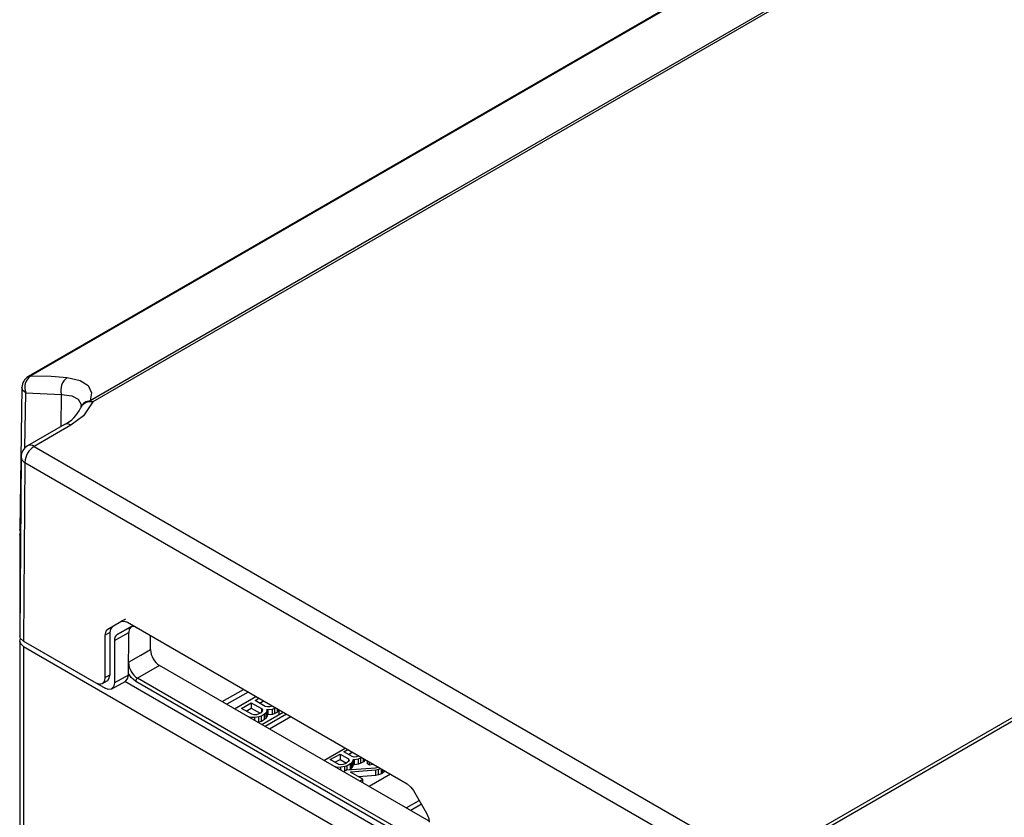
# Model space of a CAD drawing. Header units: millimetres. Extents: x 0 to 768, y 0 to 594.
# Tile 15 of 18: x 441 to 517, y 435 to 496. Entities that reach past the tile are written whole.
import ezdxf

# ---------------------------------------------------------------- set-up
doc = ezdxf.new("R2010")
doc.units = ezdxf.units.MM
doc.header["$LTSCALE"] = 2.75

msp = doc.modelspace()

# ---------------------------------------------------------------- linework, layer by layer
for p, q in [((502.156, 503.288), (441.784, 468.436)), ((502.334, 503.335), (441.962, 468.483)), ((509.032, 502.451), (446.724, 466.481)), ((503.098, 433.937), (565.406, 469.907)), ((441.285, 467.601), (441.119, 456.668)), ((441.513, 462.944), (441.577, 467.169)), ((441.513, 462.944), (441.577, 467.169)), ((441.577, 467.169), (444.331, 467.044)), ((444.313, 464.599), (444.331, 467.044)), ((446.532, 466.561), (446.724, 466.481)), ((445.822, 466.089), (445.798, 465.996)), ((445.821, 466.181), (445.813, 466.139)), ((445.848, 466.223), (445.814, 466.078)), ((444.549, 464.736), (441.721, 463.103)), ((445.049, 464.686), (442.22, 463.053)), ((442.22, 463.053), (497.16, 431.337)), ((441.221, 462.244), (441.116, 448.5)), ((441.513, 461.828), (441.409, 448.089)), ((441.513, 461.828), (496.453, 430.113)), ((441.113, 456.255), (441.113, 448.393)), ((449.251, 449.784), (448.894, 449.586)), ((447.894, 449.008), (448.894, 449.586)), ((447.894, 449.008), (448.251, 449.207)), ((448.251, 449.207), (448.911, 449.588)), ((448.604, 448.595), (449.71, 449.211)), ((449.604, 449.172), (448.604, 448.595)), ((449.394, 449.536), (470.895, 437.124)), ((448.044, 448.749), (447.687, 448.55)), ((447.687, 445.282), (447.687, 448.55)), ((448.044, 448.749), (448.044, 445.484)), ((448.397, 448.137), (449.498, 448.75)), ((449.473, 445.482), (449.498, 448.75)), ((451.164, 447.438), (451.164, 448.511)), ((441.113, 448.091), (441.113, 353.699)), ((441.406, 447.683), (496.56, 415.843)), ((441.406, 447.683), (441.406, 353.291)), ((441.409, 448.089), (446.98, 444.873)), ((442.113, 447.683), (447.69, 444.463)), ((442.113, 447.683), (442.113, 447.683)), ((448.397, 448.137), (448.397, 444.872)), ((451.871, 446.213), (450.178, 445.236)), ((472.59, 434.253), (451.871, 446.213)), ((448.044, 445.484), (447.687, 445.282)), ((449.473, 445.482), (448.397, 444.872)), ((447.478, 444.822), (447.834, 445.025)), ((448.188, 444.412), (449.264, 445.023)), ((472.599, 431.472), (449.194, 444.983)), ((472.599, 431.967), (450.036, 444.992)), ((456.68, 443.437), (458.316, 444.382)), ((458.67, 444.178), (457.033, 443.233)), ((457.623, 442.893), (459.26, 443.837)), ((459.212, 443.523), (459.508, 443.694)), ((458.169, 442.921), (458.914, 443.351)), ((458.954, 442.468), (458.169, 442.921)), ((458.523, 442.717), (458.914, 442.943)), ((458.914, 443.351), (459.699, 442.898)), ((458.914, 443.351), (458.914, 442.943)), ((458.914, 442.943), (459.593, 442.551)), ((459.997, 443.07), (459.212, 443.523)), ((459.565, 443.319), (459.861, 443.49)), ((459.699, 442.898), (459.773, 442.798)), ((459.699, 442.898), (459.699, 442.634)), ((460.17, 443.027), (459.997, 443.07)), ((460.352, 443.037), (460.17, 443.027)), ((460.228, 442.822), (460.551, 442.865)), ((460.542, 443.099), (460.352, 443.037)), ((460.551, 442.865), (460.741, 442.927)), ((460.551, 442.457), (460.551, 442.865)), ((460.741, 442.927), (460.788, 442.955)), ((460.741, 442.519), (460.741, 442.927)), ((460.939, 442.633), (460.939, 442.868)), ((458.871, 442.229), (458.615, 442.32)), ((459.185, 442.22), (458.871, 442.229)), ((458.871, 442.172), (458.871, 442.229)), ((459.128, 442.425), (458.954, 442.468)), ((459.31, 442.435), (459.128, 442.425)), ((459.508, 442.263), (459.185, 442.22)), ((459.185, 441.991), (459.185, 442.22)), ((459.5, 442.497), (459.31, 442.435)), ((459.649, 442.583), (459.5, 442.497)), ((459.698, 442.325), (459.508, 442.263)), ((459.508, 441.855), (459.508, 442.263)), ((459.756, 442.693), (459.649, 442.583)), ((459.946, 442.469), (459.698, 442.325)), ((459.698, 441.917), (459.698, 442.325)), ((459.731, 441.676), (461.367, 442.621)), ((459.773, 442.798), (459.756, 442.693)), ((460.054, 442.578), (459.946, 442.469)), ((459.946, 442.06), (459.946, 442.469)), ((460.054, 442.17), (459.946, 442.06)), ((461.615, 442.478), (459.978, 441.533)), ((460.129, 442.765), (460.054, 442.578)), ((460.054, 442.17), (460.054, 442.578)), ((460.129, 442.356), (460.054, 442.17)), ((460.096, 442.841), (460.228, 442.822)), ((460.096, 442.841), (460.129, 442.765)), ((460.129, 442.356), (460.129, 442.765)), ((460.228, 442.414), (460.129, 442.428)), ((460.228, 442.414), (460.228, 442.822)), ((460.551, 442.457), (460.228, 442.414)), ((461.969, 442.273), (460.332, 441.329)), ((460.741, 442.519), (460.551, 442.457)), ((460.939, 442.633), (460.741, 442.519)), ((461.047, 442.743), (460.939, 442.633)), ((461.047, 442.743), (461.047, 442.805)), ((461.067, 442.794), (461.047, 442.743)), ((461.071, 442.736), (461.119, 442.764)), ((461.153, 442.744), (461.071, 442.736)), ((461.071, 442.45), (461.071, 442.736)), ((459.508, 441.855), (459.437, 441.845)), ((459.698, 441.917), (459.508, 441.855)), ((459.946, 442.06), (459.698, 441.917)), ((464.494, 438.926), (466.13, 439.871)), ((464.996, 438.98), (465.74, 439.41)), ((465.74, 439.41), (466.387, 439.037)), ((465.74, 439.41), (465.74, 439.002)), ((466.038, 439.582), (466.334, 439.753)), ((466.685, 439.209), (466.038, 439.582)), ((466.392, 439.378), (466.688, 439.549)), ((466.837, 439.179), (466.685, 439.209)), ((467.004, 439.197), (466.837, 439.179)), ((467.187, 439.263), (467.004, 439.197)), ((467.159, 439.05), (467.341, 439.117)), ((467.341, 439.117), (467.389, 439.144)), ((467.341, 438.708), (467.341, 439.117)), ((465.642, 438.607), (464.996, 438.98)), ((465.53, 438.385), (465.31, 438.455)), ((465.349, 438.776), (465.74, 439.002)), ((465.815, 438.393), (465.53, 438.385)), ((465.53, 438.328), (465.53, 438.385)), ((465.794, 438.577), (465.642, 438.607)), ((465.74, 439.002), (466.238, 438.715)), ((465.961, 438.595), (465.794, 438.577)), ((466.116, 438.448), (465.815, 438.393)), ((465.815, 438.163), (465.815, 438.393)), ((466.144, 438.661), (465.961, 438.595)), ((466.299, 438.515), (466.116, 438.448)), ((466.116, 438.095), (466.116, 438.448)), ((466.293, 438.747), (466.144, 438.661)), ((466.273, 438.186), (468.467, 438.352)), ((466.408, 438.853), (466.293, 438.747)), ((466.547, 438.658), (466.299, 438.515)), ((466.299, 438.188), (466.299, 438.515)), ((466.387, 439.037), (466.439, 438.949)), ((466.387, 439.037), (466.387, 438.833)), ((466.439, 438.949), (466.408, 438.853)), ((466.662, 438.764), (466.547, 438.658)), ((466.547, 438.25), (466.547, 438.658)), ((466.662, 438.355), (466.547, 438.25)), ((466.759, 438.937), (466.662, 438.764)), ((466.662, 438.355), (466.662, 438.764)), ((466.759, 438.529), (466.662, 438.355)), ((466.74, 439.005), (466.858, 438.995)), ((466.74, 439.005), (466.759, 438.937)), ((466.759, 438.529), (466.759, 438.937)), ((466.858, 438.586), (466.759, 438.595)), ((466.858, 438.995), (467.159, 439.05)), ((466.858, 438.586), (466.858, 438.995)), ((467.159, 438.642), (466.858, 438.586)), ((467.159, 438.642), (467.159, 439.05)), ((467.341, 438.708), (467.159, 438.642)), ((467.54, 438.823), (467.341, 438.708)), ((467.54, 438.823), (467.54, 439.057)), ((467.655, 438.929), (467.54, 438.823)), ((467.655, 438.929), (467.655, 438.991)), ((467.681, 438.976), (467.655, 438.929)), ((467.846, 438.646), (467.846, 438.88)), ((468.017, 438.548), (467.846, 438.646)), ((468.017, 438.548), (468.017, 438.782)), ((468.234, 438.595), (468.017, 438.548)), ((468.234, 438.595), (468.234, 438.657)), ((468.343, 438.594), (468.234, 438.595)), ((468.467, 438.352), (468.665, 438.408)), ((466.273, 438.186), (466.025, 438.042)), ((466.547, 438.25), (466.461, 438.2)), ((468.488, 438.168), (466.545, 438.028)), ((467.498, 437.478), (466.545, 438.028)), ((468.488, 437.76), (467.175, 437.665)), ((469.63, 437.851), (467.993, 436.906)), ((468.705, 438.215), (468.488, 438.168)), ((468.488, 437.76), (468.488, 438.168)), ((468.705, 437.806), (468.488, 437.76)), ((468.878, 438.285), (468.705, 438.215)), ((468.705, 437.806), (468.705, 438.215)), ((468.938, 437.901), (468.705, 437.806)), ((468.938, 437.901), (468.938, 438.25)), ((469.037, 437.959), (468.938, 437.901)), ((469.037, 437.959), (469.037, 438.193)), ((469.202, 438.093), (469.037, 437.959)), ((469.204, 438.1), (469.202, 438.093)), ((469.202, 438.093), (469.202, 438.098)), ((467.25, 437.335), (467.498, 437.478)), ((467.498, 437.192), (467.498, 437.478)), ((471.395, 436.596), (472.395, 434.864)), ((470.822, 435.273), (471.821, 435.85)), ((471.998, 435.544), (471.175, 435.069))]:
    msp.add_line(p, q)
at = {"flags": 128}
for points in [[(508.84, 502.531), (473.948, 482.388), (446.532, 466.561)], [(503.29, 433.796), (538.183, 453.938), (565.598, 469.765)], [(441.962, 468.483), (443.522, 468.454), (444.772, 468.355)], [(444.772, 468.355), (445.752, 468.131), (446.372, 467.733), (446.638, 467.183), (446.532, 466.561)], [(441.577, 467.169), (441.36, 467.358), (441.284, 467.58), (441.286, 467.586)], [(444.331, 467.044), (445.128, 466.939), (445.613, 466.694), (445.842, 466.29), (445.821, 466.181)], [(446.724, 466.481), (446.009, 465.404), (445.049, 464.686)], [(441.184, 456.46), (441.184, 456.46), (441.136, 456.67)], [(441.174, 456.079), (441.113, 456.255), (441.184, 456.46)], [(447.687, 448.55), (447.754, 448.859), (447.894, 449.008)], [(448.251, 449.207), (448.085, 449.001), (448.044, 448.749)], [(448.894, 449.586), (449.155, 449.626), (449.394, 449.536)], [(449.71, 449.211), (449.542, 449.004), (449.498, 448.75)], [(441.406, 447.683), (441.189, 447.87), (441.113, 448.091), (441.182, 448.292)], [(441.409, 448.089), (441.18, 448.294), (441.133, 448.501)], [(449.481, 446.466), (450.422, 447.01), (451.164, 447.438)], [(446.98, 444.873), (447.271, 444.778), (447.527, 444.857), (447.649, 445.039), (447.687, 445.282)], [(447.826, 445.041), (447.884, 445.059), (448.005, 445.242), (448.044, 445.484)], [(449.252, 445.037), (449.309, 445.055), (449.433, 445.239), (449.473, 445.482)], [(450.036, 444.992), (449.675, 445.295), (449.474, 445.594)], [(472.599, 432.292), (460.445, 439.309), (450.178, 445.236)], [(448.397, 444.872), (448.334, 444.571), (448.138, 444.389), (447.919, 444.375), (447.69, 444.463)], [(470.895, 437.124), (471.196, 436.872), (471.395, 436.596)], [(472.395, 434.864), (472.56, 434.467), (472.602, 434.167)]]:
    msp.add_lwpolyline(points, dxfattribs=at)
for centre, radius, start, end in [((442.284, 467.57), 1, 120.08317, 179.08531), ((442.618, 467.577), 1.118, 125.94301, 201.4204), ((441.962, 468.121), 0.361, 90.04223, 119.73119), ((442.284, 467.57), 1, 119.99731, 120.08317), ((441.961, 468.125), 0.358, 89.88604, 119.64283), ((445.455, 467.395), 1.178, 125.47148, 197.37639), ((446.564, 465.616), 0.88, 79.47372, 147.4778), ((446.577, 465.729), 0.833, 93.08766, 154.65357), ((443.455, 467.035), 2.546, 295.43865, 336.20031), ((444.759, 464.304), 0.48, 52.78294, 115.9066), ((442.22, 462.237), 1, 119.99731, 179.56511), ((443.049, 461.759), 1.537, 122.60548, 177.39452), ((441.929, 462.655), 0.493, 53.73571, 114.95383), ((441.718, 462.284), 0.499, 184.5426, 245.77525), ((449.812, 448.716), 0.501, 54.22521, 114.46936), ((448.9, 448.185), 0.506, 125.86245, 185.45718), ((452.699, 447.508), 1.537, 182.60548, 237.39452), ((450.985, 446.509), 1.507, 181.67158, 237.6356), ((450.343, 444.977), 0.307, 122.5613, 177.14953)]:
    msp.add_arc(centre, radius, start, end)

doc.saveas('drawing.dxf')
